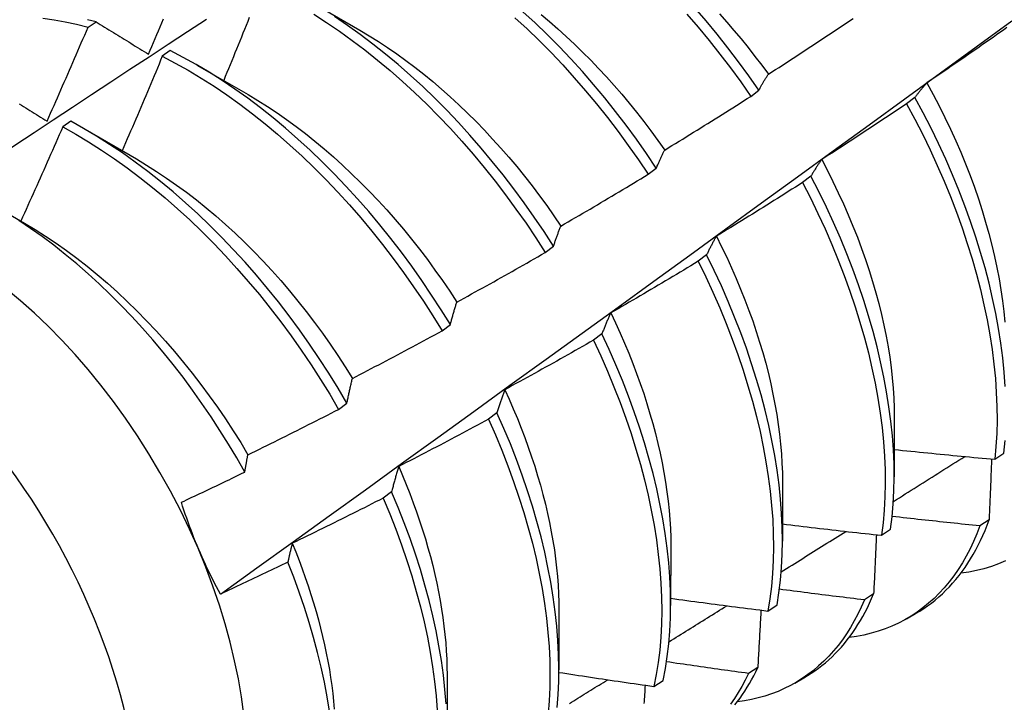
# Model space of a CAD drawing. Header units: inches. Extents: x 26 to 729, y 80 to 337.
# Tile 142 of 155: x 687.857 to 688.164, y 272.403 to 272.616. Entities that reach past the tile are written whole.
import ezdxf

# ---------------------------------------------------------------- set-up
doc = ezdxf.new("R2010")
doc.units = ezdxf.units.IN
doc.header["$MEASUREMENT"] = 0
doc.layers.add('Visible Edges(ANSI)', color=7, linetype='Continuous', lineweight=25)
doc.layers.add('Visible Tangent Edges(ANSI)', color=7, linetype='Continuous', lineweight=25)

msp = doc.modelspace()

# ---------------------------------------------------------------- linework, layer by layer
at = {"layer": 'Visible Edges(ANSI)'}
for p, q in [((687.94739, 272.62185), (687.96336, 272.61262)), ((687.8787, 272.61356), (687.88119, 272.61525)), ((687.9043, 272.60629), (687.90182, 272.60453)), ((687.9126, 272.60181), (687.92856, 272.59258)), ((688.08502, 272.59205), (688.08757, 272.59399)), ((688.13614, 272.5917), (688.13355, 272.58974)), ((687.8733, 272.58428), (687.87082, 272.58251)), ((687.8778, 272.58178), (687.89376, 272.57254)), ((688.05307, 272.56776), (688.05563, 272.5697)), ((688.10375, 272.56718), (688.10116, 272.56522)), ((687.85082, 272.55721), (687.85896, 272.5525)), ((688.02105, 272.5434), (688.02361, 272.54535)), ((688.07127, 272.54264), (688.06867, 272.54067)), ((687.98893, 272.51901), (687.9915, 272.52096)), ((688.03869, 272.51807), (688.03608, 272.5161)), ((687.95673, 272.49456), (687.95931, 272.49652)), ((688.00601, 272.49348), (688.00339, 272.49152)), ((688.12971, 272.49199), (688.12968, 272.47353)), ((688.16101, 272.47902), (688.16382, 272.48092)), ((688.09491, 272.47195), (688.09489, 272.45349)), ((687.97323, 272.46889), (687.9706, 272.46692)), ((688.15922, 272.46011), (688.15635, 272.45826)), ((688.12575, 272.45534), (688.12857, 272.45723)), ((688.06011, 272.45191), (688.06009, 272.43345)), ((688.12327, 272.43706), (688.12039, 272.43522)), ((688.02531, 272.43187), (688.02529, 272.41341)), ((688.09037, 272.43175), (688.0932, 272.43364)), ((688.13356, 272.42935), (688.13635, 272.43095)), ((688.0872, 272.41412), (688.08431, 272.41229)), ((687.99051, 272.41183), (687.99049, 272.39337)), ((688.09876, 272.40931), (688.10155, 272.41091)), ((688.05487, 272.40827), (688.05772, 272.41014))]:
    msp.add_line(p, q, dxfattribs=at)
at = {"layer": 'Visible Edges(ANSI)', "flags": 128}
for points in [[(688.08757, 272.59399), (688.08445, 272.59845), (688.08124, 272.60284), (688.07794, 272.60715), (688.07457, 272.61138), (688.07113, 272.61552), (688.06761, 272.61957)], [(687.82013, 272.55309), (687.82609, 272.55706), (687.83206, 272.56103), (687.83802, 272.56499), (687.84399, 272.56896), (687.84995, 272.57291), (687.85592, 272.57686), (687.86189, 272.58081), (687.86785, 272.58475), (687.87382, 272.58869), (687.87979, 272.59262), (687.88576, 272.59655), (687.89173, 272.60047), (687.89771, 272.60439), (687.90368, 272.60831), (687.90965, 272.61222), (687.91563, 272.61612)], [(687.86466, 272.61639), (687.86812, 272.61589), (687.87162, 272.61526), (687.87515, 272.61448), (687.8787, 272.61356)], [(687.88119, 272.61525), (687.87855, 272.61593)], [(687.89756, 272.60517), (687.89808, 272.60639), (687.8986, 272.60761), (687.89912, 272.60883), (687.89963, 272.61005), (687.90015, 272.61128), (687.90066, 272.6125), (687.90118, 272.61372), (687.90169, 272.61495), (687.9022, 272.61617)], [(687.92891, 272.61659), (687.92841, 272.61536), (687.92792, 272.61414), (687.92743, 272.61291), (687.92693, 272.61169), (687.92644, 272.61046), (687.92594, 272.60923), (687.92544, 272.60801), (687.92494, 272.60678), (687.92444, 272.60556), (687.92394, 272.60433), (687.92344, 272.60311), (687.92294, 272.60189), (687.92244, 272.60066), (687.92194, 272.59944), (687.92144, 272.59821), (687.92093, 272.59699)], [(687.94897, 272.61764), (687.95299, 272.61506), (687.95699, 272.61235), (687.96097, 272.60949), (687.96493, 272.60649), (687.96885, 272.60336), (687.97274, 272.6001), (687.97659, 272.59672), (687.98039, 272.59321), (687.98415, 272.58959), (687.98785, 272.58585), (687.9915, 272.58201), (687.99508, 272.57806), (687.9986, 272.57402), (688.00204, 272.56988), (688.00542, 272.56566), (688.00871, 272.56135), (688.01193, 272.55696), (688.01506, 272.55251), (688.0181, 272.54799), (688.02105, 272.5434)], [(688.02361, 272.54535), (688.02066, 272.54993), (688.01761, 272.55445), (688.01447, 272.5589), (688.01125, 272.56328), (688.00795, 272.56758), (688.00457, 272.5718), (688.00112, 272.57593), (687.9976, 272.57997), (687.99401, 272.58391), (687.99036, 272.58774), (687.98665, 272.59147), (687.98289, 272.59508), (687.97909, 272.59858), (687.97523, 272.60196), (687.97134, 272.60521), (687.96742, 272.60833), (687.96346, 272.61131), (687.95948, 272.61416), (687.95547, 272.61687)], [(688.01161, 272.61655), (688.01542, 272.61304), (688.01917, 272.60941), (688.02287, 272.60567), (688.02651, 272.60182), (688.03009, 272.59786), (688.0336, 272.59381), (688.03705, 272.58967), (688.04041, 272.58544), (688.04371, 272.58113), (688.04691, 272.57674), (688.05004, 272.57228), (688.05307, 272.56776)], [(688.05563, 272.5697), (688.05259, 272.57422), (688.04946, 272.57868), (688.04624, 272.58306), (688.04295, 272.58737), (688.03957, 272.59159), (688.03612, 272.59573), (688.03261, 272.59977), (688.02902, 272.60371), (688.02538, 272.60756), (688.02167, 272.61129), (688.01792, 272.61491), (688.01411, 272.61842)], [(688.01976, 272.61752), (688.02239, 272.61531), (688.025, 272.61303), (688.02759, 272.6107), (688.03015, 272.6083), (688.03269, 272.60584), (688.03519, 272.60332), (688.03766, 272.60074), (688.04011, 272.59811), (688.04251, 272.59543), (688.04488, 272.59269), (688.04721, 272.58991), (688.0495, 272.58707), (688.05175, 272.5842), (688.05396, 272.58128), (688.05612, 272.57832), (688.05824, 272.57532)], [(688.0651, 272.61767), (688.06861, 272.61361), (688.07205, 272.60946), (688.07541, 272.60523), (688.0787, 272.60091), (688.0819, 272.59652), (688.08502, 272.59205)], [(688.07526, 272.61772), (688.07754, 272.61516), (688.07979, 272.61256), (688.08201, 272.60991), (688.08419, 272.60723), (688.08633, 272.6045), (688.08844, 272.60173), (688.0905, 272.59893)], [(688.0905, 272.59893), (688.09161, 272.59965), (688.09271, 272.60036), (688.09382, 272.60107), (688.09493, 272.60179), (688.09603, 272.6025), (688.09713, 272.60322), (688.09824, 272.60394), (688.09934, 272.60466), (688.10044, 272.60538), (688.10154, 272.6061), (688.10264, 272.60682), (688.10374, 272.60754), (688.10484, 272.60826), (688.10594, 272.60899), (688.10704, 272.60972), (688.10813, 272.61044), (688.10923, 272.61117), (688.11033, 272.6119), (688.11142, 272.61263), (688.11252, 272.61336), (688.11361, 272.61409), (688.1147, 272.61482), (688.1158, 272.61556), (688.11689, 272.61629)], [(687.86595, 272.58434), (687.86649, 272.58555), (687.86703, 272.58677), (687.86757, 272.58798), (687.86811, 272.5892), (687.86865, 272.59041), (687.86918, 272.59163), (687.86972, 272.59285), (687.87025, 272.59406), (687.87079, 272.59528), (687.87132, 272.5965), (687.87185, 272.59771), (687.87239, 272.59893), (687.87292, 272.60015), (687.87345, 272.60137), (687.87398, 272.60259), (687.8745, 272.6038), (687.87503, 272.60502), (687.87556, 272.60624), (687.87608, 272.60746), (687.87661, 272.60868), (687.87713, 272.6099), (687.87766, 272.61112), (687.87818, 272.61234), (687.8787, 272.61356)], [(687.88119, 272.61525), (687.88186, 272.61484), (687.88253, 272.61442), (687.88321, 272.61401), (687.88388, 272.61359), (687.88456, 272.61317), (687.88523, 272.61276), (687.88591, 272.61234), (687.88659, 272.61192), (687.88727, 272.6115), (687.88795, 272.61108), (687.88863, 272.61066), (687.88931, 272.61024), (687.89, 272.60982), (687.89068, 272.6094), (687.89136, 272.60898), (687.89205, 272.60856), (687.89274, 272.60814), (687.89342, 272.60771), (687.89411, 272.60729), (687.8948, 272.60687), (687.89549, 272.60644), (687.89618, 272.60602), (687.89687, 272.60559), (687.89756, 272.60517)], [(687.91992, 272.43703), (687.93122, 272.44516), (687.94252, 272.45328), (687.9538, 272.46141), (687.96507, 272.46954), (687.97634, 272.47766), (687.98759, 272.48579), (687.99883, 272.49391), (688.01007, 272.50204), (688.02129, 272.51016), (688.0325, 272.51828), (688.04371, 272.5264), (688.0549, 272.53452), (688.06608, 272.54263), (688.07726, 272.55075), (688.08842, 272.55886), (688.09958, 272.56697), (688.11073, 272.57507), (688.12186, 272.58318), (688.13299, 272.59128), (688.14411, 272.59937), (688.15522, 272.60747), (688.16632, 272.61556)], [(687.96336, 272.61262), (687.96623, 272.61092), (687.9691, 272.60913), (687.97195, 272.60725), (687.9748, 272.6053), (687.97763, 272.60326), (687.98044, 272.60114), (687.98324, 272.59894), (687.98601, 272.59667), (687.98876, 272.59431), (687.99149, 272.59189), (687.99419, 272.58939), (687.99686, 272.58683), (687.9995, 272.5842), (688.0021, 272.58151), (688.00467, 272.57876), (688.00721, 272.57594), (688.0097, 272.57308), (688.01216, 272.57016), (688.01457, 272.56719), (688.01693, 272.56417), (688.01925, 272.5611), (688.02152, 272.558), (688.02374, 272.55485), (688.02591, 272.55166)], [(688.16478, 272.61346), (688.1637, 272.6127), (688.16262, 272.61194), (688.16155, 272.61118), (688.16047, 272.61042), (688.15939, 272.60966), (688.15831, 272.60891), (688.15722, 272.60815), (688.15614, 272.6074), (688.15506, 272.60664), (688.15398, 272.60589), (688.15289, 272.60514), (688.15181, 272.60439), (688.15072, 272.60364), (688.14964, 272.60289), (688.14855, 272.60215), (688.14746, 272.6014), (688.14638, 272.60065), (688.14529, 272.59991), (688.1442, 272.59917), (688.14311, 272.59843), (688.14202, 272.59768), (688.14093, 272.59694), (688.13984, 272.59621)], [(687.90182, 272.60453), (687.90131, 272.6033), (687.9008, 272.60207), (687.90028, 272.60085), (687.89977, 272.59962), (687.89926, 272.59839), (687.89874, 272.59716), (687.89823, 272.59593), (687.89771, 272.5947), (687.89719, 272.59348), (687.89667, 272.59225), (687.89615, 272.59102), (687.89564, 272.5898), (687.89511, 272.58857), (687.89459, 272.58734), (687.89407, 272.58612), (687.89355, 272.58489), (687.89302, 272.58367), (687.8925, 272.58244), (687.89197, 272.58122), (687.89145, 272.57999), (687.89092, 272.57877), (687.89039, 272.57755), (687.88987, 272.57632), (687.88934, 272.5751)], [(687.90182, 272.60453), (687.90586, 272.60242), (687.9099, 272.60016), (687.91393, 272.59774), (687.91795, 272.59518), (687.92196, 272.59247), (687.92594, 272.58962), (687.9299, 272.58664), (687.93382, 272.58351), (687.93771, 272.58026), (687.94156, 272.57688), (687.94537, 272.57338), (687.94913, 272.56977), (687.95283, 272.56604), (687.95648, 272.5622), (687.96007, 272.55826), (687.96359, 272.55422), (687.96704, 272.55009), (687.97042, 272.54587), (687.97372, 272.54157), (687.97694, 272.53719), (687.98008, 272.53274), (687.98312, 272.52822), (687.98607, 272.52364), (687.98893, 272.51901)], [(687.9915, 272.52096), (687.98864, 272.52559), (687.98568, 272.53016), (687.98263, 272.53468), (687.97949, 272.53912), (687.97626, 272.5435), (687.97295, 272.54779), (687.96957, 272.55201), (687.96611, 272.55613), (687.96259, 272.56016), (687.95899, 272.5641), (687.95534, 272.56793), (687.95163, 272.57165), (687.94787, 272.57526), (687.94406, 272.57875), (687.9402, 272.58211), (687.93631, 272.58536), (687.93238, 272.58847), (687.92842, 272.59145), (687.92444, 272.59428), (687.92044, 272.59698), (687.91641, 272.59953), (687.91238, 272.60194), (687.90834, 272.60419), (687.9043, 272.60629)], [(688.08757, 272.59399), (688.08769, 272.59421), (688.08781, 272.59443), (688.08792, 272.59465), (688.08804, 272.59486), (688.08816, 272.59508), (688.08828, 272.59529), (688.0884, 272.5955), (688.08852, 272.59571), (688.08864, 272.59592), (688.08876, 272.59613), (688.08888, 272.59634), (688.089, 272.59654), (688.08913, 272.59675), (688.08925, 272.59695), (688.08937, 272.59716), (688.0895, 272.59736), (688.08962, 272.59756), (688.08974, 272.59776), (688.08987, 272.59796), (688.08999, 272.59816), (688.09012, 272.59835), (688.09025, 272.59855), (688.09037, 272.59874), (688.0905, 272.59893)], [(688.13984, 272.59621), (688.13968, 272.59603), (688.13952, 272.59585), (688.13936, 272.59567), (688.1392, 272.5955), (688.13904, 272.59532), (688.13888, 272.59513), (688.13872, 272.59495), (688.13857, 272.59477), (688.13841, 272.59459), (688.13826, 272.5944), (688.1381, 272.59421), (688.13795, 272.59403), (688.13779, 272.59384), (688.13764, 272.59365), (688.13749, 272.59346), (688.13734, 272.59327), (688.13718, 272.59307), (688.13703, 272.59288), (688.13688, 272.59269), (688.13673, 272.59249), (688.13659, 272.59229), (688.13644, 272.59209), (688.13629, 272.5919), (688.13614, 272.5917)], [(688.13984, 272.59621), (688.14178, 272.59265), (688.14366, 272.58907), (688.14546, 272.58547), (688.14719, 272.58186), (688.14884, 272.57824), (688.15041, 272.57461), (688.1519, 272.57098), (688.15331, 272.56735), (688.15464, 272.56372), (688.15589, 272.5601), (688.15706, 272.55648), (688.15815, 272.55288), (688.15915, 272.5493), (688.16007, 272.54574), (688.1609, 272.5422), (688.16165, 272.53869), (688.16232, 272.53521), (688.16289, 272.53177), (688.16338, 272.52836), (688.16379, 272.525), (688.1641, 272.52168)], [(687.92855, 272.59258), (687.93156, 272.59079), (687.93456, 272.5889), (687.93754, 272.58692), (687.94052, 272.58484), (687.94347, 272.58268), (687.94642, 272.58043), (687.94934, 272.57809), (687.95223, 272.57567), (687.95511, 272.57318), (687.95795, 272.5706), (687.96077, 272.56795), (687.96355, 272.56524), (687.9663, 272.56245), (687.96901, 272.55959), (687.97168, 272.55667), (687.9743, 272.55369), (687.97689, 272.55066), (687.97942, 272.54756), (687.98191, 272.54441), (687.98434, 272.54121), (687.98672, 272.53796), (687.98904, 272.53467), (687.9913, 272.53133), (687.99351, 272.52796)], [(688.05824, 272.57532), (688.05936, 272.57601), (688.06048, 272.5767), (688.06161, 272.57738), (688.06273, 272.57807), (688.06385, 272.57876), (688.06497, 272.57945), (688.06609, 272.58014), (688.06721, 272.58084), (688.06832, 272.58153), (688.06944, 272.58222), (688.07056, 272.58292), (688.07167, 272.58362), (688.07279, 272.58431), (688.07391, 272.58501), (688.07502, 272.58571), (688.07613, 272.58641), (688.07725, 272.58711), (688.07836, 272.58782), (688.07947, 272.58852), (688.08058, 272.58922), (688.08169, 272.58993), (688.0828, 272.59064), (688.08391, 272.59134), (688.08502, 272.59205)], [(688.16425, 272.50172), (688.16393, 272.50612), (688.16348, 272.5106), (688.16289, 272.51514), (688.16217, 272.51974), (688.16132, 272.52439), (688.16033, 272.52909), (688.15922, 272.53383), (688.15797, 272.5386), (688.15659, 272.5434), (688.15509, 272.54823), (688.15346, 272.55307), (688.15171, 272.55793), (688.14983, 272.56279), (688.14784, 272.56764), (688.14572, 272.57249), (688.1435, 272.57733), (688.14115, 272.58215), (688.1387, 272.58694), (688.13614, 272.5917)], [(687.85731, 272.58968), (687.85797, 272.58927), (687.85863, 272.58886), (687.85929, 272.58845), (687.85996, 272.58804), (687.86062, 272.58764), (687.86128, 272.58722), (687.86195, 272.58681), (687.86261, 272.5864), (687.86328, 272.58599), (687.86394, 272.58558), (687.86461, 272.58517), (687.86528, 272.58475), (687.86595, 272.58434)], [(688.13355, 272.58974), (688.13246, 272.589), (688.13137, 272.58827), (688.13027, 272.58753), (688.12917, 272.5868), (688.12808, 272.58607), (688.12698, 272.58534), (688.12588, 272.58461), (688.12478, 272.58388), (688.12368, 272.58315), (688.12258, 272.58242), (688.12148, 272.5817), (688.12038, 272.58097), (688.11928, 272.58025), (688.11818, 272.57953), (688.11707, 272.5788), (688.11597, 272.57808), (688.11487, 272.57736), (688.11376, 272.57665), (688.11266, 272.57593), (688.11155, 272.57521), (688.11044, 272.5745), (688.10934, 272.57378), (688.10823, 272.57307), (688.10712, 272.57236)], [(688.13355, 272.58974), (688.13611, 272.58497), (688.13855, 272.58018), (688.14088, 272.57536), (688.1431, 272.57052), (688.14521, 272.56567), (688.14719, 272.56082), (688.14906, 272.55596), (688.1508, 272.55111), (688.15242, 272.54626), (688.15392, 272.54144), (688.15528, 272.53664), (688.15652, 272.53187), (688.15763, 272.52713), (688.1586, 272.52243), (688.15945, 272.51779), (688.16016, 272.51319), (688.16073, 272.50866), (688.16118, 272.50419), (688.16148, 272.49978), (688.16166, 272.49546), (688.1617, 272.49121), (688.1616, 272.48706), (688.16137, 272.48299), (688.16101, 272.47902)], [(687.87082, 272.58251), (687.87029, 272.58129), (687.86975, 272.58006), (687.86922, 272.57884), (687.86868, 272.57761), (687.86814, 272.57639), (687.86761, 272.57517), (687.86707, 272.57394), (687.86653, 272.57272), (687.86598, 272.5715), (687.86544, 272.57027), (687.8649, 272.56905), (687.86436, 272.56783), (687.86381, 272.56661), (687.86327, 272.56538), (687.86272, 272.56416), (687.86218, 272.56294), (687.86163, 272.56172), (687.86108, 272.5605), (687.86053, 272.55928), (687.85998, 272.55806), (687.85943, 272.55684), (687.85888, 272.55562), (687.85833, 272.5544), (687.85778, 272.55319)], [(687.87082, 272.58251), (687.87486, 272.58026), (687.8789, 272.57785), (687.88292, 272.5753), (687.88692, 272.5726), (687.89091, 272.56976), (687.89486, 272.56678), (687.89879, 272.56366), (687.90268, 272.56042), (687.90654, 272.55705), (687.91035, 272.55356), (687.91411, 272.54995), (687.91782, 272.54622), (687.92147, 272.54239), (687.92506, 272.53846), (687.92859, 272.53442), (687.93204, 272.5303), (687.93542, 272.52608), (687.93873, 272.52178), (687.94195, 272.51741), (687.94509, 272.51296), (687.94814, 272.50845), (687.9511, 272.50387), (687.95397, 272.49924), (687.95673, 272.49456)], [(687.95931, 272.49652), (687.95654, 272.5012), (687.95367, 272.50582), (687.9507, 272.51039), (687.94764, 272.5149), (687.9445, 272.51934), (687.94127, 272.52371), (687.93796, 272.52801), (687.93457, 272.53221), (687.93111, 272.53633), (687.92758, 272.54036), (687.92398, 272.54429), (687.92032, 272.54811), (687.91661, 272.55183), (687.91285, 272.55543), (687.90903, 272.55891), (687.90518, 272.56227), (687.90128, 272.56551), (687.89735, 272.56861), (687.89339, 272.57158), (687.8894, 272.57441), (687.8854, 272.5771), (687.88138, 272.57964), (687.87734, 272.58204), (687.8733, 272.58428)], [(688.05563, 272.5697), (688.05574, 272.56995), (688.05584, 272.57019), (688.05594, 272.57044), (688.05605, 272.57068), (688.05615, 272.57093), (688.05626, 272.57117), (688.05637, 272.57141), (688.05647, 272.57165), (688.05658, 272.57189), (688.05669, 272.57212), (688.0568, 272.57236), (688.0569, 272.57259), (688.05701, 272.57283), (688.05712, 272.57306), (688.05723, 272.57329), (688.05734, 272.57352), (688.05745, 272.57375), (688.05756, 272.57398), (688.05767, 272.57421), (688.05779, 272.57443), (688.0579, 272.57466), (688.05801, 272.57488), (688.05812, 272.5751), (688.05824, 272.57532)], [(687.89376, 272.57254), (687.89691, 272.57066), (687.90004, 272.56869), (687.90317, 272.56661), (687.90627, 272.56443), (687.90937, 272.56216), (687.91244, 272.5598), (687.91549, 272.55734), (687.91851, 272.55479), (687.9215, 272.55216), (687.92446, 272.54944), (687.92739, 272.54664), (687.93028, 272.54377), (687.93312, 272.54081), (687.93593, 272.53778), (687.93868, 272.53468), (687.94139, 272.53152), (687.94405, 272.52829), (687.94665, 272.525), (687.9492, 272.52165), (687.95169, 272.51826), (687.95412, 272.51481), (687.95649, 272.51132), (687.9588, 272.50778), (687.96103, 272.50421)], [(688.10712, 272.57236), (688.10697, 272.57215), (688.10683, 272.57195), (688.10668, 272.57174), (688.10654, 272.57154), (688.10639, 272.57133), (688.10625, 272.57112), (688.1061, 272.57091), (688.10596, 272.5707), (688.10582, 272.57049), (688.10568, 272.57027), (688.10554, 272.57006), (688.1054, 272.56984), (688.10526, 272.56963), (688.10512, 272.56941), (688.10498, 272.56919), (688.10484, 272.56897), (688.1047, 272.56875), (688.10457, 272.56853), (688.10443, 272.56831), (688.10429, 272.56809), (688.10416, 272.56786), (688.10402, 272.56764), (688.10389, 272.56741), (688.10375, 272.56718)], [(688.10712, 272.57236), (688.10891, 272.56893), (688.11063, 272.56549), (688.11228, 272.56204), (688.11387, 272.55858), (688.11539, 272.55511), (688.11683, 272.55164), (688.11821, 272.54817), (688.11951, 272.5447), (688.12074, 272.54123), (688.12189, 272.53777), (688.12297, 272.53433), (688.12397, 272.5309), (688.12489, 272.52748), (688.12573, 272.52409), (688.1265, 272.52073), (688.12718, 272.51739), (688.12778, 272.51408), (688.1283, 272.5108), (688.12874, 272.50756), (688.1291, 272.50436), (688.12937, 272.5012), (688.12957, 272.49808), (688.12968, 272.49501), (688.12971, 272.49199)], [(688.02591, 272.55166), (688.02705, 272.55232), (688.02818, 272.55298), (688.02932, 272.55364), (688.03046, 272.55431), (688.0316, 272.55497), (688.03273, 272.55563), (688.03387, 272.5563), (688.035, 272.55696), (688.03614, 272.55763), (688.03727, 272.5583), (688.0384, 272.55897), (688.03953, 272.55964), (688.04067, 272.56031), (688.0418, 272.56098), (688.04293, 272.56165), (688.04406, 272.56233), (688.04519, 272.563), (688.04632, 272.56368), (688.04744, 272.56435), (688.04857, 272.56503), (688.0497, 272.56571), (688.05082, 272.56639), (688.05195, 272.56707), (688.05307, 272.56776)], [(688.12857, 272.45723), (688.12905, 272.46111), (688.12939, 272.4651), (688.12961, 272.46917), (688.12968, 272.47334), (688.12963, 272.4776), (688.12944, 272.48194), (688.12911, 272.48635), (688.12865, 272.49083), (688.12806, 272.49537), (688.12733, 272.49997), (688.12647, 272.50463), (688.12547, 272.50933), (688.12435, 272.51407), (688.12309, 272.51885), (688.12171, 272.52365), (688.1202, 272.52848), (688.11856, 272.53332), (688.1168, 272.53818), (688.11492, 272.54303), (688.11292, 272.54789), (688.1108, 272.55274), (688.10856, 272.55758), (688.10621, 272.56239), (688.10375, 272.56718)], [(688.10116, 272.56522), (688.10005, 272.56451), (688.09894, 272.5638), (688.09782, 272.56309), (688.09671, 272.56239), (688.0956, 272.56168), (688.09448, 272.56098), (688.09337, 272.56028), (688.09225, 272.55957), (688.09114, 272.55887), (688.09002, 272.55817), (688.0889, 272.55747), (688.08778, 272.55678), (688.08667, 272.55608), (688.08555, 272.55538), (688.08443, 272.55469), (688.08331, 272.55399), (688.08218, 272.5533), (688.08106, 272.55261), (688.07994, 272.55192), (688.07882, 272.55123), (688.07769, 272.55054), (688.07657, 272.54985), (688.07545, 272.54917), (688.07432, 272.54848)], [(688.10116, 272.56522), (688.10361, 272.56043), (688.10595, 272.55561), (688.10818, 272.55077), (688.11029, 272.54592), (688.11228, 272.54107), (688.11415, 272.53621), (688.11591, 272.53135), (688.11753, 272.52651), (688.11903, 272.52169), (688.12041, 272.51688), (688.12165, 272.51211), (688.12277, 272.50737), (688.12375, 272.50267), (688.1246, 272.49802), (688.12532, 272.49342), (688.12591, 272.48889), (688.12636, 272.48441), (688.12667, 272.48), (688.12685, 272.47567), (688.1269, 272.47142), (688.12681, 272.46726), (688.12659, 272.46319), (688.12623, 272.45921), (688.12575, 272.45534)], [(687.92751, 272.47504), (687.92502, 272.47941), (687.92244, 272.48374), (687.91977, 272.48801), (687.91702, 272.49224), (687.91418, 272.49641), (687.91127, 272.50052), (687.90828, 272.50455), (687.90522, 272.50851), (687.90209, 272.51238), (687.89891, 272.51617), (687.89567, 272.51986), (687.89237, 272.52345), (687.88903, 272.52695), (687.88563, 272.53034), (687.88219, 272.53363), (687.8787, 272.53681), (687.87517, 272.53988), (687.87161, 272.54283), (687.86802, 272.54566), (687.86441, 272.54835), (687.86078, 272.55091), (687.85714, 272.55334)], [(687.85896, 272.5525), (687.86224, 272.55055), (687.86551, 272.54848), (687.86877, 272.54631), (687.87201, 272.54402), (687.87523, 272.54163), (687.87842, 272.53914), (687.88159, 272.53654), (687.88473, 272.53384), (687.88783, 272.53106), (687.89091, 272.52817), (687.89394, 272.52521), (687.89693, 272.52216), (687.89987, 272.51903), (687.90277, 272.51582), (687.90562, 272.51254), (687.90841, 272.5092), (687.91115, 272.50579), (687.91383, 272.50232), (687.91645, 272.49879), (687.919, 272.49521), (687.92148, 272.49158), (687.92389, 272.4879), (687.92623, 272.48419), (687.92849, 272.48043)], [(688.02361, 272.54535), (688.0237, 272.54563), (688.02379, 272.54591), (688.02388, 272.54618), (688.02398, 272.54645), (688.02407, 272.54672), (688.02416, 272.54699), (688.02426, 272.54726), (688.02435, 272.54753), (688.02444, 272.5478), (688.02454, 272.54806), (688.02463, 272.54833), (688.02473, 272.54859), (688.02483, 272.54885), (688.02492, 272.54911), (688.02502, 272.54937), (688.02512, 272.54963), (688.02521, 272.54989), (688.02531, 272.55015), (688.02541, 272.5504), (688.02551, 272.55066), (688.02561, 272.55091), (688.02571, 272.55116), (688.02581, 272.55141), (688.02591, 272.55166)], [(688.07432, 272.54848), (688.07419, 272.54825), (688.07405, 272.54802), (688.07392, 272.54778), (688.07379, 272.54755), (688.07366, 272.54731), (688.07353, 272.54708), (688.0734, 272.54684), (688.07327, 272.5466), (688.07314, 272.54636), (688.07301, 272.54612), (688.07288, 272.54588), (688.07276, 272.54564), (688.07263, 272.54539), (688.0725, 272.54515), (688.07238, 272.5449), (688.07225, 272.54465), (688.07213, 272.5444), (688.072, 272.54416), (688.07188, 272.54391), (688.07176, 272.54365), (688.07164, 272.5434), (688.07151, 272.54315), (688.07139, 272.54289), (688.07127, 272.54264)], [(688.07432, 272.54848), (688.07596, 272.5452), (688.07753, 272.54191), (688.07905, 272.53861), (688.0805, 272.53531), (688.08188, 272.532), (688.0832, 272.52869), (688.08445, 272.52538), (688.08564, 272.52208), (688.08675, 272.51879), (688.08779, 272.5155), (688.08876, 272.51223), (688.08967, 272.50897), (688.0905, 272.50573), (688.09126, 272.50251), (688.09194, 272.49931), (688.09256, 272.49614), (688.09311, 272.49299), (688.09358, 272.48987), (688.09398, 272.48679), (688.09431, 272.48374), (688.09456, 272.48073), (688.09475, 272.47776), (688.09486, 272.47483), (688.09489, 272.47195)], [(687.99351, 272.52796), (687.99466, 272.52859), (687.99582, 272.52922), (687.99697, 272.52986), (687.99812, 272.53049), (687.99927, 272.53113), (688.00042, 272.53176), (688.00157, 272.5324), (688.00272, 272.53304), (688.00387, 272.53368), (688.00502, 272.53432), (688.00617, 272.53496), (688.00732, 272.53561), (688.00847, 272.53625), (688.00961, 272.5369), (688.01076, 272.53754), (688.0119, 272.53819), (688.01305, 272.53884), (688.01419, 272.53949), (688.01534, 272.54014), (688.01648, 272.54079), (688.01762, 272.54144), (688.01876, 272.54209), (688.0199, 272.54275), (688.02105, 272.5434)], [(688.0932, 272.43364), (688.0938, 272.43742), (688.09427, 272.44131), (688.09461, 272.4453), (688.09482, 272.44938), (688.09489, 272.45356), (688.09482, 272.45782), (688.09462, 272.46216), (688.09429, 272.46657), (688.09382, 272.47106), (688.09322, 272.4756), (688.09248, 272.48021), (688.09161, 272.48487), (688.09061, 272.48957), (688.08948, 272.49431), (688.08822, 272.49909), (688.08682, 272.5039), (688.08531, 272.50873), (688.08366, 272.51357), (688.08189, 272.51842), (688.08, 272.52328), (688.078, 272.52814), (688.07587, 272.53299), (688.07363, 272.53782), (688.07127, 272.54264)], [(688.06867, 272.54067), (688.06754, 272.53999), (688.06641, 272.53931), (688.06528, 272.53863), (688.06415, 272.53795), (688.06302, 272.53727), (688.06189, 272.53659), (688.06076, 272.53592), (688.05963, 272.53524), (688.0585, 272.53457), (688.05736, 272.5339), (688.05623, 272.53323), (688.0551, 272.53255), (688.05396, 272.53188), (688.05283, 272.53122), (688.05169, 272.53055), (688.05055, 272.52988), (688.04942, 272.52922), (688.04828, 272.52855), (688.04714, 272.52789), (688.046, 272.52723), (688.04486, 272.52656), (688.04372, 272.5259), (688.04258, 272.52525), (688.04144, 272.52459)], [(688.06867, 272.54067), (688.07101, 272.53586), (688.07325, 272.53102), (688.07537, 272.52617), (688.07737, 272.52131), (688.07925, 272.51646), (688.08101, 272.5116), (688.08264, 272.50676), (688.08415, 272.50193), (688.08553, 272.49713), (688.08678, 272.49235), (688.08791, 272.48761), (688.0889, 272.48291), (688.08976, 272.47826), (688.09048, 272.47366), (688.09108, 272.46911), (688.09153, 272.46463), (688.09186, 272.46022), (688.09205, 272.45589), (688.0921, 272.45164), (688.09202, 272.44747), (688.09181, 272.44339), (688.09146, 272.43941), (688.09098, 272.43553), (688.09037, 272.43175)], [(687.9915, 272.52096), (687.99158, 272.52126), (687.99166, 272.52157), (687.99174, 272.52187), (687.99182, 272.52217), (687.9919, 272.52247), (687.99198, 272.52277), (687.99207, 272.52307), (687.99215, 272.52336), (687.99223, 272.52366), (687.99231, 272.52396), (687.99239, 272.52425), (687.99248, 272.52454), (687.99256, 272.52483), (687.99265, 272.52512), (687.99273, 272.52541), (687.99281, 272.5257), (687.9929, 272.52599), (687.99299, 272.52627), (687.99307, 272.52656), (687.99316, 272.52684), (687.99324, 272.52712), (687.99333, 272.5274), (687.99342, 272.52768), (687.99351, 272.52796)], [(688.04144, 272.52459), (688.04132, 272.52433), (688.0412, 272.52407), (688.04108, 272.52381), (688.04096, 272.52354), (688.04084, 272.52328), (688.04072, 272.52302), (688.04061, 272.52275), (688.04049, 272.52248), (688.04037, 272.52222), (688.04026, 272.52195), (688.04014, 272.52168), (688.04003, 272.52141), (688.03991, 272.52113), (688.0398, 272.52086), (688.03969, 272.52059), (688.03957, 272.52031), (688.03946, 272.52003), (688.03935, 272.51976), (688.03924, 272.51948), (688.03913, 272.5192), (688.03902, 272.51892), (688.03891, 272.51864), (688.0388, 272.51835), (688.03869, 272.51807)], [(688.04144, 272.52459), (688.04293, 272.52146), (688.04435, 272.51832), (688.04573, 272.51518), (688.04704, 272.51203), (688.04829, 272.50888), (688.04948, 272.50574), (688.05061, 272.50259), (688.05169, 272.49946), (688.05269, 272.49633), (688.05364, 272.49321), (688.05453, 272.4901), (688.05535, 272.48701), (688.05611, 272.48394), (688.0568, 272.48088), (688.05743, 272.47785), (688.058, 272.47484), (688.0585, 272.47185), (688.05893, 272.4689), (688.0593, 272.46597), (688.0596, 272.46308), (688.05983, 272.46023), (688.06, 272.45741), (688.0601, 272.45463), (688.06013, 272.4519)], [(687.96103, 272.50421), (687.9622, 272.50482), (687.96337, 272.50542), (687.96454, 272.50603), (687.96571, 272.50664), (687.96687, 272.50725), (687.96804, 272.50786), (687.96921, 272.50847), (687.97037, 272.50908), (687.97154, 272.50969), (687.9727, 272.5103), (687.97386, 272.51092), (687.97502, 272.51153), (687.97619, 272.51215), (687.97735, 272.51277), (687.97851, 272.51339), (687.97967, 272.51401), (687.98083, 272.51463), (687.98199, 272.51525), (687.98315, 272.51587), (687.98431, 272.5165), (687.98546, 272.51712), (687.98662, 272.51775), (687.98778, 272.51838), (687.98893, 272.51901)], [(688.05772, 272.41014), (688.05844, 272.41382), (688.05904, 272.41761), (688.0595, 272.4215), (688.05983, 272.4255), (688.06003, 272.42959), (688.06009, 272.43377), (688.06001, 272.43803), (688.05981, 272.44238), (688.05947, 272.4468), (688.05899, 272.45129), (688.05838, 272.45584), (688.05763, 272.46045), (688.05676, 272.46511), (688.05575, 272.46981), (688.05461, 272.47456), (688.05334, 272.47934), (688.05194, 272.48414), (688.05041, 272.48897), (688.04876, 272.49382), (688.04699, 272.49867), (688.04509, 272.50353), (688.04307, 272.50839), (688.04094, 272.51324), (688.03869, 272.51807)], [(688.03608, 272.5161), (688.03494, 272.51545), (688.03379, 272.5148), (688.03265, 272.51414), (688.0315, 272.51349), (688.03036, 272.51284), (688.02921, 272.51219), (688.02806, 272.51154), (688.02691, 272.51089), (688.02577, 272.51025), (688.02462, 272.5096), (688.02347, 272.50896), (688.02232, 272.50831), (688.02117, 272.50767), (688.02002, 272.50703), (688.01886, 272.50639), (688.01771, 272.50575), (688.01656, 272.50511), (688.0154, 272.50448), (688.01425, 272.50384), (688.0131, 272.50321), (688.01194, 272.50257), (688.01078, 272.50194), (688.00963, 272.50131), (688.00847, 272.50068)], [(688.03608, 272.5161), (688.03832, 272.51127), (688.04045, 272.50642), (688.04245, 272.50156), (688.04434, 272.49671), (688.04611, 272.49185), (688.04775, 272.48701), (688.04927, 272.48218), (688.05065, 272.47737), (688.05191, 272.4726), (688.05305, 272.46785), (688.05404, 272.46315), (688.05491, 272.45849), (688.05565, 272.45389), (688.05625, 272.44934), (688.05671, 272.44486), (688.05704, 272.44044), (688.05724, 272.43611), (688.0573, 272.43185), (688.05723, 272.42767), (688.05703, 272.42359), (688.05669, 272.4196), (688.05621, 272.41572), (688.05561, 272.41194), (688.05487, 272.40827)], [(687.95931, 272.49652), (687.95938, 272.49685), (687.95945, 272.49719), (687.95952, 272.49752), (687.95958, 272.49785), (687.95965, 272.49818), (687.95972, 272.4985), (687.95979, 272.49883), (687.95986, 272.49916), (687.95993, 272.49948), (687.96, 272.49981), (687.96007, 272.50013), (687.96015, 272.50045), (687.96022, 272.50077), (687.96029, 272.50109), (687.96036, 272.50141), (687.96044, 272.50172), (687.96051, 272.50204), (687.96058, 272.50235), (687.96066, 272.50266), (687.96073, 272.50298), (687.96081, 272.50329), (687.96088, 272.5036), (687.96096, 272.50391), (687.96103, 272.50421)], [(688.00847, 272.50068), (688.00836, 272.50039), (688.00826, 272.5001), (688.00815, 272.49981), (688.00804, 272.49952), (688.00794, 272.49923), (688.00783, 272.49894), (688.00772, 272.49864), (688.00762, 272.49835), (688.00752, 272.49805), (688.00741, 272.49776), (688.00731, 272.49746), (688.00721, 272.49716), (688.0071, 272.49686), (688.007, 272.49656), (688.0069, 272.49626), (688.0068, 272.49595), (688.0067, 272.49565), (688.0066, 272.49534), (688.0065, 272.49503), (688.0064, 272.49473), (688.0063, 272.49442), (688.00621, 272.49411), (688.00611, 272.4938), (688.00601, 272.49348)], [(688.00847, 272.50068), (688.00982, 272.4977), (688.01111, 272.49472), (688.01236, 272.49173), (688.01355, 272.48874), (688.01468, 272.48576), (688.01577, 272.48278), (688.01679, 272.4798), (688.01776, 272.47683), (688.01868, 272.47387), (688.01954, 272.47092), (688.02034, 272.46799), (688.02108, 272.46507), (688.02176, 272.46216), (688.02238, 272.45928), (688.02294, 272.45641), (688.02344, 272.45357), (688.02389, 272.45076), (688.02427, 272.44797), (688.02459, 272.44521), (688.02485, 272.44247), (688.02506, 272.43977), (688.0252, 272.43711), (688.02528, 272.43447), (688.02531, 272.43188)], [(687.92849, 272.48043), (687.92967, 272.48101), (687.93085, 272.48158), (687.93204, 272.48216), (687.93322, 272.48274), (687.9344, 272.48332), (687.93558, 272.48391), (687.93676, 272.48449), (687.93794, 272.48507), (687.93912, 272.48566), (687.94029, 272.48625), (687.94147, 272.48683), (687.94265, 272.48742), (687.94383, 272.48801), (687.945, 272.4886), (687.94618, 272.48919), (687.94735, 272.48979), (687.94853, 272.49038), (687.9497, 272.49097), (687.95087, 272.49157), (687.95205, 272.49217), (687.95322, 272.49276), (687.95439, 272.49336), (687.95556, 272.49396), (687.95673, 272.49456)], [(688.02472, 272.4017), (688.02505, 272.4057), (688.02523, 272.40979), (688.02529, 272.41398), (688.02521, 272.41825), (688.02499, 272.4226), (688.02464, 272.42702), (688.02416, 272.43151), (688.02354, 272.43607), (688.02279, 272.44068), (688.0219, 272.44534), (688.02089, 272.45005), (688.01974, 272.4548), (688.01846, 272.45958), (688.01705, 272.46439), (688.01552, 272.46922), (688.01386, 272.47407), (688.01208, 272.47892), (688.01018, 272.48378), (688.00815, 272.48864), (688.00601, 272.49348)], [(688.00339, 272.49152), (688.00223, 272.49089), (688.00107, 272.49026), (687.99991, 272.48964), (687.99875, 272.48901), (687.99759, 272.48839), (687.99643, 272.48777), (687.99527, 272.48715), (687.9941, 272.48653), (687.99294, 272.48591), (687.99178, 272.48529), (687.99061, 272.48468), (687.98944, 272.48406), (687.98828, 272.48345), (687.98711, 272.48283), (687.98595, 272.48222), (687.98478, 272.48161), (687.98361, 272.481), (687.98244, 272.48039), (687.98127, 272.47978), (687.9801, 272.47918), (687.97893, 272.47857), (687.97776, 272.47796), (687.97659, 272.47736), (687.97542, 272.47676)], [(688.00339, 272.49152), (688.00552, 272.48667), (688.00754, 272.48181), (688.00943, 272.47695), (688.01121, 272.4721), (688.01286, 272.46725), (688.01438, 272.46243), (688.01578, 272.45762), (688.01704, 272.45284), (688.01818, 272.44809), (688.01919, 272.44339), (688.02006, 272.43873), (688.02081, 272.43412), (688.02142, 272.42957), (688.02189, 272.42508), (688.02223, 272.42067), (688.02243, 272.41632), (688.02251, 272.41206), (688.02244, 272.40788), (688.02224, 272.40379), (688.02191, 272.3998)], [(688.16382, 272.48092), (688.16418, 272.4849)], [(688.12969, 272.48205), (688.131, 272.48192), (688.1323, 272.48178), (688.1336, 272.48165), (688.13491, 272.48151), (688.13621, 272.48138), (688.13751, 272.48125), (688.13882, 272.48112), (688.14012, 272.48099), (688.14143, 272.48086), (688.14273, 272.48073), (688.14404, 272.4806), (688.14534, 272.48048), (688.14665, 272.48035), (688.14795, 272.48023), (688.14926, 272.4801), (688.15056, 272.47998), (688.15187, 272.47986), (688.15317, 272.47973), (688.15448, 272.47961), (688.15578, 272.47949), (688.15709, 272.47937), (688.15839, 272.47925), (688.1597, 272.47914), (688.16101, 272.47902)], [(687.92751, 272.47504), (687.92755, 272.47527), (687.92759, 272.4755), (687.92763, 272.47573), (687.92767, 272.47595), (687.92771, 272.47618), (687.92775, 272.47641), (687.92779, 272.47664), (687.92783, 272.47686), (687.92787, 272.47709), (687.92791, 272.47732), (687.92795, 272.47754), (687.92799, 272.47777), (687.92803, 272.47799), (687.92807, 272.47822), (687.92811, 272.47844), (687.92815, 272.47866), (687.92819, 272.47889), (687.92824, 272.47911), (687.92828, 272.47933), (687.92832, 272.47955), (687.92836, 272.47977), (687.9284, 272.47999), (687.92845, 272.48021), (687.92849, 272.48043)], [(688.12945, 272.46587), (688.13037, 272.46646), (688.1313, 272.46704), (688.13222, 272.46762), (688.13315, 272.46821), (688.13407, 272.46879), (688.135, 272.46937), (688.13592, 272.46995), (688.13685, 272.47054), (688.13777, 272.47112), (688.1387, 272.4717), (688.13962, 272.47229), (688.14054, 272.47287), (688.14147, 272.47345), (688.14239, 272.47404), (688.14332, 272.47462), (688.14424, 272.47521), (688.14517, 272.47579), (688.14609, 272.47637), (688.14702, 272.47696), (688.14794, 272.47754), (688.14886, 272.47812), (688.14979, 272.47871), (688.15071, 272.47929), (688.15163, 272.47988)], [(688.16, 272.47911), (688.15997, 272.47832), (688.15994, 272.47754), (688.15991, 272.47675), (688.15988, 272.47596), (688.15984, 272.47517), (688.15981, 272.47439), (688.15978, 272.4736), (688.15975, 272.47281), (688.15972, 272.47202), (688.15969, 272.47123), (688.15965, 272.47043), (688.15962, 272.46964), (688.15959, 272.46885), (688.15956, 272.46806), (688.15952, 272.46727), (688.15949, 272.46647), (688.15946, 272.46568), (688.15942, 272.46488), (688.15939, 272.46409), (688.15936, 272.46329), (688.15932, 272.4625), (688.15929, 272.4617), (688.15926, 272.46091), (688.15922, 272.46011)], [(687.90776, 272.4656), (687.90859, 272.46599), (687.90941, 272.46638), (687.91024, 272.46677), (687.91106, 272.46716), (687.91189, 272.46754), (687.91271, 272.46793), (687.91354, 272.46832), (687.91436, 272.46871), (687.91519, 272.46911), (687.91601, 272.4695), (687.91683, 272.46989), (687.91766, 272.47028), (687.91848, 272.47068), (687.9193, 272.47107), (687.92012, 272.47146), (687.92095, 272.47186), (687.92177, 272.47225), (687.92259, 272.47265), (687.92341, 272.47305), (687.92423, 272.47344), (687.92505, 272.47384), (687.92587, 272.47424), (687.92669, 272.47464), (687.92751, 272.47504)], [(687.97542, 272.47676), (687.97532, 272.47644), (687.97522, 272.47613), (687.97513, 272.47581), (687.97503, 272.47549), (687.97494, 272.47517), (687.97484, 272.47485), (687.97475, 272.47453), (687.97466, 272.4742), (687.97457, 272.47388), (687.97447, 272.47355), (687.97438, 272.47323), (687.97429, 272.4729), (687.9742, 272.47257), (687.97411, 272.47224), (687.97402, 272.47191), (687.97393, 272.47158), (687.97384, 272.47125), (687.97375, 272.47091), (687.97366, 272.47058), (687.97358, 272.47024), (687.97349, 272.4699), (687.9734, 272.46957), (687.97332, 272.46923), (687.97323, 272.46889)], [(687.97542, 272.47676), (687.97663, 272.47394), (687.97779, 272.47112), (687.9789, 272.4683), (687.97997, 272.46548), (687.98098, 272.46266), (687.98194, 272.45985), (687.98286, 272.45704), (687.98372, 272.45424), (687.98453, 272.45146), (687.98529, 272.44868), (687.986, 272.44591), (687.98666, 272.44316), (687.98726, 272.44043), (687.98782, 272.43771), (687.98832, 272.43501), (687.98877, 272.43233), (687.98917, 272.42968), (687.98951, 272.42704), (687.98981, 272.42444), (687.99005, 272.42186), (687.99024, 272.4193), (687.99037, 272.41678), (687.99045, 272.41429), (687.99048, 272.41183)], [(687.99018, 272.40282), (687.98982, 272.40725), (687.98933, 272.41174), (687.9887, 272.4163), (687.98794, 272.42092), (687.98705, 272.42558), (687.98602, 272.43029), (687.98487, 272.43504), (687.98358, 272.43983), (687.98217, 272.44464), (687.98063, 272.44947), (687.97896, 272.45432), (687.97717, 272.45917), (687.97526, 272.46403), (687.97323, 272.46889)], [(687.91992, 272.43703), (687.9193, 272.43815), (687.9187, 272.43928), (687.91811, 272.44042), (687.91752, 272.44156), (687.91695, 272.44271), (687.91638, 272.44387), (687.91582, 272.44503), (687.91527, 272.4462), (687.91474, 272.44737), (687.91421, 272.44855), (687.91368, 272.44974), (687.91317, 272.45093), (687.91267, 272.45213), (687.91218, 272.45333), (687.91169, 272.45454), (687.91122, 272.45575), (687.91076, 272.45697), (687.9103, 272.45819), (687.90986, 272.45941), (687.90942, 272.46064), (687.90899, 272.46187), (687.90857, 272.46311), (687.90816, 272.46436), (687.90776, 272.4656)], [(687.9706, 272.46692), (687.96943, 272.46632), (687.96825, 272.46572), (687.96708, 272.46512), (687.9659, 272.46453), (687.96473, 272.46393), (687.96355, 272.46334), (687.96237, 272.46275), (687.96119, 272.46215), (687.96002, 272.46156), (687.95884, 272.46097), (687.95766, 272.46038), (687.95648, 272.4598), (687.9553, 272.45921), (687.95412, 272.45863), (687.95293, 272.45804), (687.95175, 272.45746), (687.95057, 272.45688), (687.94938, 272.45629), (687.9482, 272.45571), (687.94702, 272.45514), (687.94583, 272.45456), (687.94465, 272.45398), (687.94346, 272.45341), (687.94227, 272.45283)], [(687.9706, 272.46692), (687.97262, 272.46206), (687.97453, 272.4572), (687.97631, 272.45235), (687.97796, 272.4475), (687.97949, 272.44267), (687.9809, 272.43786), (687.98217, 272.43308), (687.98332, 272.42834), (687.98434, 272.42363), (687.98522, 272.41896), (687.98597, 272.41435), (687.98658, 272.4098), (687.98707, 272.40531), (687.98741, 272.40089)], [(688.15635, 272.45826), (688.15521, 272.45838), (688.15407, 272.45849), (688.15293, 272.45861), (688.1518, 272.45872), (688.15066, 272.45884), (688.14952, 272.45896), (688.14838, 272.45908), (688.14725, 272.4592), (688.14611, 272.45932), (688.14497, 272.45944), (688.14383, 272.45956), (688.1427, 272.45968), (688.14156, 272.45981), (688.14042, 272.45993), (688.13928, 272.46005), (688.13815, 272.46018), (688.13701, 272.4603), (688.13587, 272.46043), (688.13474, 272.46056), (688.1336, 272.46069), (688.13247, 272.46081), (688.13133, 272.46094), (688.13019, 272.46107), (688.12906, 272.4612)], [(688.13635, 272.43095), (688.13762, 272.43171), (688.13886, 272.43251), (688.14008, 272.43335), (688.14128, 272.43424), (688.14245, 272.43516), (688.14359, 272.43613), (688.1447, 272.43714), (688.14579, 272.43819), (688.14685, 272.43928), (688.14788, 272.4404), (688.14889, 272.44157), (688.14986, 272.44277), (688.15081, 272.44402), (688.15173, 272.4453), (688.15261, 272.44662), (688.15347, 272.44798), (688.1543, 272.44937), (688.1551, 272.4508), (688.15586, 272.45226), (688.1566, 272.45376), (688.1573, 272.4553), (688.15797, 272.45687), (688.15861, 272.45847), (688.15922, 272.46011)], [(688.09451, 272.44395), (688.09535, 272.44448), (688.09619, 272.445), (688.09703, 272.44553), (688.09787, 272.44605), (688.09871, 272.44658), (688.09954, 272.4471), (688.10038, 272.44763), (688.10122, 272.44815), (688.10206, 272.44868), (688.1029, 272.4492), (688.10374, 272.44973), (688.10457, 272.45025), (688.10541, 272.45078), (688.10625, 272.4513), (688.10709, 272.45183), (688.10792, 272.45235), (688.10876, 272.45288), (688.1096, 272.4534), (688.11044, 272.45393), (688.11128, 272.45445), (688.11211, 272.45498), (688.11295, 272.4555), (688.11379, 272.45603), (688.11463, 272.45656)], [(688.09489, 272.45886), (688.09618, 272.4587), (688.09746, 272.45855), (688.09874, 272.4584), (688.10003, 272.45824), (688.10131, 272.45809), (688.1026, 272.45794), (688.10388, 272.45779), (688.10517, 272.45764), (688.10645, 272.45749), (688.10774, 272.45734), (688.10902, 272.45719), (688.11031, 272.45704), (688.11159, 272.4569), (688.11288, 272.45675), (688.11416, 272.45661), (688.11545, 272.45646), (688.11674, 272.45632), (688.11802, 272.45618), (688.11931, 272.45604), (688.1206, 272.4559), (688.12188, 272.45576), (688.12317, 272.45562), (688.12446, 272.45548), (688.12575, 272.45534)], [(688.15635, 272.45826), (688.15541, 272.4558), (688.15439, 272.45341), (688.1533, 272.4511), (688.15214, 272.44887), (688.1509, 272.44673), (688.1496, 272.44467), (688.14823, 272.4427), (688.14679, 272.44081), (688.14529, 272.43901), (688.14372, 272.4373), (688.14208, 272.43569), (688.14038, 272.43416), (688.13862, 272.43274), (688.1368, 272.4314), (688.13492, 272.43016), (688.13299, 272.42902), (688.131, 272.42798), (688.12895, 272.42703), (688.12685, 272.42619), (688.1247, 272.42544), (688.1225, 272.4248), (688.12026, 272.42425), (688.11797, 272.42381), (688.11563, 272.42347)], [(688.12415, 272.45551), (688.12412, 272.45475), (688.12408, 272.45398), (688.12405, 272.45322), (688.12401, 272.45245), (688.12398, 272.45169), (688.12394, 272.45092), (688.1239, 272.45015), (688.12387, 272.44939), (688.12383, 272.44862), (688.1238, 272.44785), (688.12376, 272.44708), (688.12372, 272.44631), (688.12368, 272.44554), (688.12365, 272.44477), (688.12361, 272.444), (688.12357, 272.44323), (688.12354, 272.44246), (688.1235, 272.44169), (688.12346, 272.44092), (688.12342, 272.44015), (688.12338, 272.43938), (688.12334, 272.4386), (688.12331, 272.43783), (688.12327, 272.43706)], [(687.94227, 272.45283), (687.94221, 272.4526), (687.94216, 272.45236), (687.9421, 272.45212), (687.94204, 272.45188), (687.94198, 272.45164), (687.94192, 272.4514), (687.94187, 272.45116), (687.94181, 272.45092), (687.94175, 272.45068), (687.94169, 272.45044), (687.94164, 272.4502), (687.94158, 272.44996), (687.94152, 272.44971), (687.94147, 272.44947), (687.94141, 272.44923), (687.94136, 272.44898), (687.9413, 272.44874), (687.94125, 272.44849), (687.94119, 272.44825), (687.94114, 272.448), (687.94108, 272.44775), (687.94103, 272.4475), (687.94097, 272.44726), (687.94092, 272.44701)], [(687.94227, 272.45283), (687.94335, 272.45017), (687.94439, 272.44751), (687.94539, 272.44485), (687.94634, 272.44219), (687.94725, 272.43954), (687.94811, 272.43689), (687.94893, 272.43425), (687.9497, 272.43162), (687.95043, 272.42899), (687.95111, 272.42638), (687.95175, 272.42379), (687.95234, 272.4212), (687.95289, 272.41863), (687.95339, 272.41608), (687.95384, 272.41355), (687.95424, 272.41103), (687.9546, 272.40854), (687.95491, 272.40607), (687.95517, 272.40362), (687.95538, 272.4012)], [(688.16438, 272.44735), (688.16219, 272.44643), (688.15994, 272.44562), (688.15764, 272.44493), (688.15529, 272.44434), (688.15288, 272.44387), (688.15043, 272.44351)], [(687.94092, 272.44701), (687.94005, 272.44658), (687.93917, 272.44616), (687.9383, 272.44574), (687.93743, 272.44532), (687.93656, 272.4449), (687.93568, 272.44448), (687.93481, 272.44406), (687.93394, 272.44364), (687.93306, 272.44323), (687.93219, 272.44281), (687.93131, 272.44239), (687.93044, 272.44198), (687.92956, 272.44156), (687.92869, 272.44115), (687.92781, 272.44073), (687.92693, 272.44032), (687.92606, 272.4399), (687.92518, 272.43949), (687.9243, 272.43908), (687.92343, 272.43867), (687.92255, 272.43826), (687.92167, 272.43785), (687.92079, 272.43744), (687.91992, 272.43703)], [(687.9539, 272.40052), (687.95315, 272.40505), (687.95228, 272.40962), (687.95129, 272.41422), (687.95017, 272.41885), (687.94893, 272.42351), (687.94756, 272.42819), (687.94608, 272.43288), (687.94448, 272.43758), (687.94276, 272.44229), (687.94092, 272.44701)], [(688.12039, 272.43522), (688.11928, 272.43535), (688.11818, 272.43548), (688.11708, 272.43561), (688.11598, 272.43574), (688.11487, 272.43588), (688.11377, 272.43601), (688.11267, 272.43615), (688.11157, 272.43628), (688.11047, 272.43642), (688.10936, 272.43655), (688.10826, 272.43669), (688.10716, 272.43683), (688.10606, 272.43697), (688.10496, 272.43711), (688.10386, 272.43724), (688.10276, 272.43739), (688.10166, 272.43753), (688.10055, 272.43767), (688.09945, 272.43781), (688.09835, 272.43795), (688.09725, 272.4381), (688.09615, 272.43824), (688.09505, 272.43838), (688.09395, 272.43853)], [(688.06009, 272.43572), (688.06135, 272.43555), (688.06261, 272.43538), (688.06387, 272.4352), (688.06513, 272.43503), (688.06639, 272.43486), (688.06765, 272.43469), (688.06891, 272.43452), (688.07017, 272.43435), (688.07143, 272.43418), (688.07269, 272.43402), (688.07395, 272.43385), (688.07521, 272.43368), (688.07648, 272.43352), (688.07774, 272.43336), (688.079, 272.43319), (688.08026, 272.43303), (688.08152, 272.43287), (688.08279, 272.43271), (688.08405, 272.43255), (688.08531, 272.43239), (688.08658, 272.43223), (688.08784, 272.43207), (688.0891, 272.43191), (688.09037, 272.43175)], [(688.12039, 272.43522), (688.11941, 272.43297), (688.11836, 272.43079), (688.11725, 272.42868), (688.11608, 272.42665), (688.11485, 272.42469), (688.11355, 272.42282), (688.11219, 272.42102), (688.11077, 272.4193), (688.10929, 272.41766), (688.10776, 272.4161), (688.10616, 272.41463), (688.10451, 272.41324), (688.10281, 272.41194), (688.10105, 272.41072), (688.09924, 272.40959), (688.09738, 272.40854), (688.09547, 272.40759), (688.09352, 272.40672), (688.09151, 272.40595), (688.08946, 272.40526), (688.08737, 272.40467), (688.08523, 272.40416), (688.08305, 272.40375), (688.08083, 272.40343)], [(688.10155, 272.41091), (688.10272, 272.41161), (688.10387, 272.41234), (688.105, 272.41311), (688.10611, 272.41392), (688.1072, 272.41476), (688.10826, 272.41564), (688.1093, 272.41655), (688.11032, 272.41749), (688.11132, 272.41847), (688.11229, 272.41949), (688.11324, 272.42053), (688.11416, 272.42161), (688.11506, 272.42273), (688.11593, 272.42387), (688.11678, 272.42505), (688.11761, 272.42626), (688.11841, 272.4275), (688.11918, 272.42878), (688.11993, 272.43008), (688.12065, 272.43142), (688.12134, 272.43278), (688.12201, 272.43418), (688.12265, 272.4356), (688.12327, 272.43706)], [(688.05957, 272.42217), (688.06032, 272.42264), (688.06107, 272.4231), (688.06182, 272.42357), (688.06257, 272.42404), (688.06332, 272.4245), (688.06407, 272.42497), (688.06482, 272.42544), (688.06557, 272.4259), (688.06632, 272.42637), (688.06707, 272.42684), (688.06782, 272.4273), (688.06857, 272.42777), (688.06932, 272.42824), (688.07007, 272.4287), (688.07082, 272.42917), (688.07157, 272.42964), (688.07232, 272.43011), (688.07307, 272.43057), (688.07382, 272.43104), (688.07457, 272.43151), (688.07532, 272.43197), (688.07607, 272.43244), (688.07682, 272.43291), (688.07757, 272.43338)], [(688.0882, 272.43202), (688.08816, 272.43128), (688.08812, 272.43054), (688.08808, 272.4298), (688.08804, 272.42905), (688.088, 272.42831), (688.08796, 272.42757), (688.08792, 272.42682), (688.08788, 272.42608), (688.08783, 272.42533), (688.08779, 272.42459), (688.08775, 272.42384), (688.08771, 272.4231), (688.08767, 272.42235), (688.08763, 272.4216), (688.08759, 272.42086), (688.08754, 272.42011), (688.0875, 272.41936), (688.08746, 272.41862), (688.08742, 272.41787), (688.08738, 272.41712), (688.08733, 272.41637), (688.08729, 272.41562), (688.08725, 272.41487), (688.0872, 272.41412)], [(688.08431, 272.41229), (688.08325, 272.41244), (688.08218, 272.41258), (688.08112, 272.41273), (688.08006, 272.41287), (688.07899, 272.41302), (688.07793, 272.41317), (688.07686, 272.41332), (688.0758, 272.41347), (688.07473, 272.41362), (688.07367, 272.41377), (688.07261, 272.41392), (688.07154, 272.41407), (688.07048, 272.41422), (688.06942, 272.41437), (688.06835, 272.41452), (688.06729, 272.41468), (688.06623, 272.41483), (688.06516, 272.41499), (688.0641, 272.41514), (688.06304, 272.4153), (688.06198, 272.41545), (688.06092, 272.41561), (688.05985, 272.41577), (688.05879, 272.41593)], [(688.0801, 272.40249), (688.08091, 272.40354), (688.0817, 272.40461), (688.08246, 272.4057), (688.0832, 272.40683), (688.08392, 272.40798), (688.08462, 272.40916), (688.0853, 272.41036), (688.08596, 272.41159), (688.08659, 272.41284), (688.0872, 272.41412)], [(688.02529, 272.41264), (688.02652, 272.41245), (688.02775, 272.41226), (688.02898, 272.41207), (688.03021, 272.41188), (688.03144, 272.41169), (688.03267, 272.41151), (688.0339, 272.41132), (688.03513, 272.41114), (688.03637, 272.41095), (688.0376, 272.41077), (688.03883, 272.41058), (688.04006, 272.4104), (688.0413, 272.41022), (688.04253, 272.41004), (688.04376, 272.40986), (688.045, 272.40968), (688.04623, 272.4095), (688.04746, 272.40932), (688.0487, 272.40914), (688.04993, 272.40897), (688.05117, 272.40879), (688.0524, 272.40861), (688.05364, 272.40844), (688.05487, 272.40827)], [(688.02857, 272.40298), (688.02924, 272.40339), (688.0299, 272.4038), (688.03056, 272.40421), (688.03122, 272.40462), (688.03188, 272.40503), (688.03254, 272.40543), (688.03321, 272.40584), (688.03387, 272.40625), (688.03453, 272.40666), (688.03519, 272.40707), (688.03585, 272.40748), (688.03651, 272.40789), (688.03717, 272.4083), (688.03784, 272.4087), (688.0385, 272.40911), (688.03916, 272.40952), (688.03982, 272.40993), (688.04048, 272.41034)], [(688.08431, 272.41229), (688.08331, 272.41025), (688.08225, 272.40827), (688.08113, 272.40636), (688.07995, 272.40451), (688.07872, 272.40274)], [(688.05213, 272.40865), (688.05209, 272.40793), (688.05204, 272.40721), (688.052, 272.40649), (688.05195, 272.40577), (688.05191, 272.40505), (688.05186, 272.40433), (688.05182, 272.40361), (688.05177, 272.40289)]]:
    msp.add_lwpolyline(points, dxfattribs=at)
at = {"layer": 'Visible Edges(ANSI)'}
msp.add_ellipse((687.83548, 272.43715), major_axis=(-0.06537, 0.11352), ratio=0.578093, start_param=3.141593, end_param=6.283185, dxfattribs=at)
at = {"layer": 'Visible Tangent Edges(ANSI)'}
msp.add_ellipse((687.80208, 272.41791), major_axis=(0.06537, -0.11352), ratio=0.578093, start_param=0, end_param=3.141593, dxfattribs=at)

doc.saveas('drawing.dxf')
